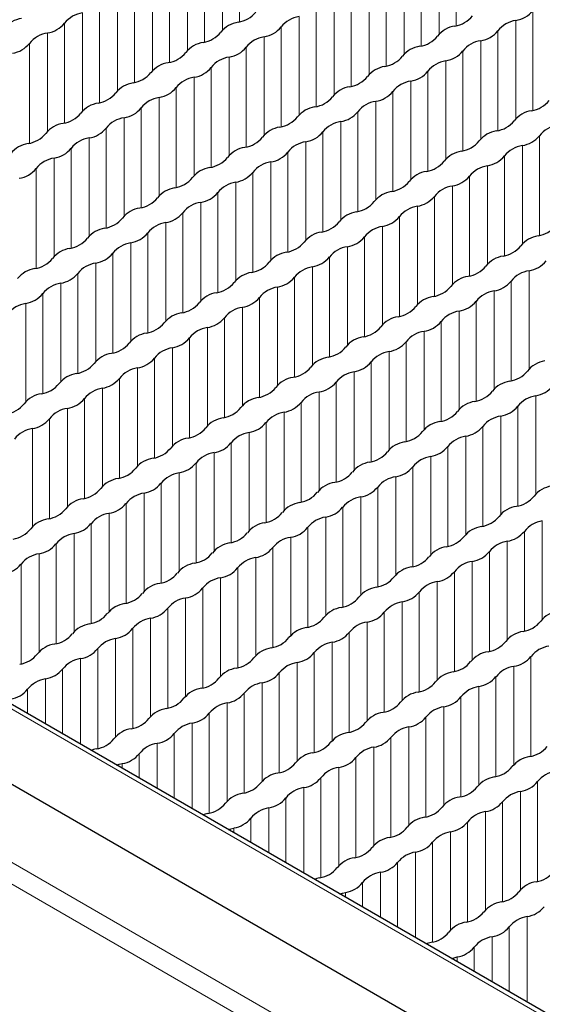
# Paper-space layout 'Blatt2' of a CAD drawing. Header units: millimetres. Extents: x 5 to 418, y 2 to 292.
# Tile 49 of 73: x 151.16 to 157.67, y 253.49 to 265.75. Entities that reach past the tile are written whole.
import ezdxf

# ---------------------------------------------------------------- set-up
doc = ezdxf.new("R2010")
doc.units = ezdxf.units.MM

psp = doc.layouts.new('Blatt2')

# ---------------------------------------------------------------- linework, layer by layer
at = {"color": 7, "linetype": 'Continuous', "lineweight": 18}
for p, q in [((190.374, 234.476), (125.556, 271.895)), ((123.902, 270.94), (188.72, 233.521)), ((188.605, 233.318), (123.786, 270.737)), ((153.898, 266.969), (153.898, 265.726)), ((156.597, 266.922), (156.597, 265.679)), ((153.686, 266.847), (153.686, 265.624)), ((156.385, 266.799), (156.385, 265.576)), ((153.462, 266.718), (153.462, 265.475)), ((156.161, 266.67), (156.161, 265.427)), ((153.25, 266.595), (153.25, 265.372)), ((155.949, 266.547), (155.949, 265.324)), ((153.026, 266.466), (153.026, 265.223)), ((155.725, 266.418), (155.725, 265.175)), ((152.814, 266.343), (152.814, 265.12)), ((155.513, 266.296), (155.513, 265.073)), ((152.59, 266.214), (152.59, 264.971)), ((155.289, 266.166), (155.289, 264.924)), ((152.378, 266.092), (152.378, 264.869)), ((155.077, 266.044), (155.077, 264.821)), ((152.154, 265.962), (152.154, 264.719)), ((154.853, 265.915), (154.853, 264.672)), ((151.942, 265.84), (151.942, 264.617)), ((154.641, 265.792), (154.641, 264.569)), ((157.552, 265.867), (157.552, 264.624)), ((151.718, 265.711), (151.718, 264.468)), ((157.339, 265.745), (157.339, 264.522)), ((151.506, 265.588), (151.506, 264.365)), ((154.417, 265.663), (154.417, 264.42)), ((157.116, 265.615), (157.116, 264.372)), ((151.282, 265.459), (151.282, 264.216)), ((154.205, 265.54), (154.205, 264.318)), ((156.903, 265.493), (156.903, 264.27)), ((153.981, 265.411), (153.981, 264.168)), ((156.68, 265.364), (156.68, 264.121)), ((153.769, 265.289), (153.769, 264.066)), ((156.467, 265.241), (156.467, 264.018)), ((153.545, 265.16), (153.545, 263.917)), ((156.244, 265.112), (156.244, 263.869)), ((153.332, 265.037), (153.332, 263.814)), ((156.031, 264.989), (156.031, 263.766)), ((153.109, 264.908), (153.109, 263.665)), ((155.807, 264.86), (155.807, 263.617)), ((152.896, 264.785), (152.896, 263.562)), ((155.595, 264.738), (155.595, 263.515)), ((152.673, 264.656), (152.673, 263.413)), ((155.371, 264.608), (155.371, 263.366)), ((152.46, 264.534), (152.46, 263.311)), ((155.159, 264.486), (155.159, 263.263)), ((152.237, 264.404), (152.237, 263.161)), ((154.935, 264.357), (154.935, 263.114)), ((152.024, 264.282), (152.024, 263.059)), ((154.723, 264.234), (154.723, 263.011)), ((157.634, 264.309), (157.634, 263.066)), ((151.801, 264.153), (151.801, 262.91)), ((154.499, 264.105), (154.499, 262.862)), ((157.422, 264.187), (157.422, 262.964)), ((151.588, 264.03), (151.588, 262.807)), ((154.287, 263.982), (154.287, 262.76)), ((157.198, 264.057), (157.198, 262.814)), ((151.365, 263.901), (151.365, 262.658)), ((154.063, 263.853), (154.063, 262.61)), ((156.986, 263.935), (156.986, 262.712)), ((153.851, 263.731), (153.851, 262.508)), ((156.762, 263.806), (156.762, 262.563)), ((153.627, 263.602), (153.627, 262.359)), ((156.55, 263.683), (156.55, 262.46)), ((153.415, 263.479), (153.415, 262.256)), ((156.326, 263.554), (156.326, 262.311)), ((153.191, 263.35), (153.191, 262.107)), ((156.114, 263.431), (156.114, 262.209)), ((152.979, 263.227), (152.979, 262.004)), ((155.89, 263.302), (155.89, 262.059)), ((152.755, 263.098), (152.755, 261.855)), ((155.678, 263.18), (155.678, 261.957)), ((152.543, 262.976), (152.543, 261.753)), ((155.454, 263.05), (155.454, 261.808)), ((155.242, 262.928), (155.242, 261.705)), ((152.319, 262.846), (152.319, 261.603)), ((155.018, 262.799), (155.018, 261.556)), ((152.107, 262.724), (152.107, 261.501)), ((154.806, 262.676), (154.806, 261.453)), ((157.504, 262.629), (157.504, 261.406)), ((151.883, 262.595), (151.883, 261.352)), ((154.582, 262.547), (154.582, 261.304)), ((157.281, 262.499), (157.281, 261.256)), ((151.671, 262.472), (151.671, 261.249)), ((154.37, 262.424), (154.37, 261.202)), ((157.068, 262.377), (157.068, 261.154)), ((151.447, 262.343), (151.447, 261.1)), ((154.146, 262.295), (154.146, 261.052)), ((156.845, 262.248), (156.845, 261.005)), ((151.235, 262.22), (151.235, 260.998)), ((153.934, 262.173), (153.934, 260.95)), ((156.632, 262.125), (156.632, 260.902)), ((153.71, 262.044), (153.71, 260.801)), ((156.409, 261.996), (156.409, 260.753)), ((153.497, 261.921), (153.497, 260.698)), ((156.196, 261.873), (156.196, 260.651)), ((153.274, 261.792), (153.274, 260.549)), ((153.061, 261.669), (153.061, 260.446)), ((155.972, 261.744), (155.972, 260.501)), ((152.838, 261.54), (152.838, 260.297)), ((155.76, 261.622), (155.76, 260.399)), ((152.625, 261.418), (152.625, 260.195)), ((155.536, 261.492), (155.536, 260.25)), ((152.402, 261.288), (152.402, 260.045)), ((155.324, 261.37), (155.324, 260.147)), ((152.189, 261.166), (152.189, 259.943)), ((155.1, 261.241), (155.1, 259.998)), ((151.966, 261.037), (151.966, 259.794)), ((154.888, 261.118), (154.888, 259.895)), ((157.587, 261.071), (157.587, 259.848)), ((151.753, 260.914), (151.753, 259.691)), ((154.664, 260.989), (154.664, 259.746)), ((157.363, 260.941), (157.363, 259.698)), ((151.529, 260.785), (151.529, 259.542)), ((154.452, 260.867), (154.452, 259.644)), ((157.151, 260.819), (157.151, 259.596)), ((151.317, 260.662), (151.317, 259.44)), ((154.228, 260.737), (154.228, 259.494)), ((156.927, 260.69), (156.927, 259.447)), ((154.016, 260.615), (154.016, 259.392)), ((156.715, 260.567), (156.715, 259.344)), ((153.792, 260.486), (153.792, 259.243)), ((156.491, 260.438), (156.491, 259.195)), ((153.58, 260.363), (153.58, 259.14)), ((156.279, 260.315), (156.279, 259.093)), ((153.356, 260.234), (153.356, 258.991)), ((156.055, 260.186), (156.055, 258.943)), ((153.144, 260.111), (153.144, 258.888)), ((155.843, 260.064), (155.843, 258.841)), ((152.92, 259.982), (152.92, 258.739)), ((155.619, 259.935), (155.619, 258.692)), ((152.708, 259.86), (152.708, 258.637)), ((155.407, 259.812), (155.407, 258.589)), ((152.484, 259.73), (152.484, 258.487)), ((155.183, 259.683), (155.183, 258.44)), ((152.272, 259.608), (152.272, 258.385)), ((154.971, 259.56), (154.971, 258.337)), ((152.048, 259.479), (152.048, 258.236)), ((154.747, 259.431), (154.747, 258.188)), ((157.669, 259.513), (157.669, 258.29)), ((151.836, 259.356), (151.836, 258.133)), ((154.535, 259.309), (154.535, 258.086)), ((157.446, 259.383), (157.446, 258.141)), ((151.612, 259.227), (151.612, 257.984)), ((154.311, 259.179), (154.311, 257.936)), ((157.233, 259.261), (157.233, 258.038)), ((151.4, 259.104), (151.4, 257.882)), ((154.099, 259.057), (154.099, 257.834)), ((157.01, 259.132), (157.01, 257.889)), ((151.176, 258.975), (151.176, 257.732)), ((153.875, 258.928), (153.875, 257.685)), ((156.797, 259.009), (156.797, 257.786)), ((153.662, 258.805), (153.662, 257.582)), ((156.574, 258.88), (156.574, 257.637)), ((156.361, 258.757), (156.361, 257.535)), ((153.439, 258.676), (153.439, 257.433)), ((156.137, 258.628), (156.137, 257.385)), ((153.226, 258.553), (153.226, 257.33)), ((155.925, 258.506), (155.925, 257.283)), ((153.003, 258.424), (153.003, 257.181)), ((155.701, 258.377), (155.701, 257.134)), ((152.79, 258.302), (152.79, 257.079)), ((155.489, 258.254), (155.489, 257.031)), ((152.567, 258.172), (152.567, 256.93)), ((155.265, 258.125), (155.265, 256.882)), ((152.354, 258.05), (152.354, 256.827)), ((155.053, 258.002), (155.053, 256.779)), ((152.131, 257.921), (152.131, 256.678)), ((154.829, 257.873), (154.829, 256.63)), ((157.528, 257.825), (157.528, 256.583)), ((151.918, 257.798), (151.918, 256.73)), ((154.617, 257.751), (154.617, 256.528)), ((157.316, 257.703), (157.316, 256.48)), ((151.694, 257.669), (151.694, 256.86)), ((154.393, 257.621), (154.393, 256.378)), ((151.482, 257.546), (151.482, 256.982)), ((154.181, 257.499), (154.181, 256.276)), ((157.092, 257.574), (157.092, 256.331)), ((151.258, 257.417), (151.258, 257.111)), ((153.957, 257.37), (153.957, 256.127)), ((156.88, 257.451), (156.88, 256.228)), ((153.745, 257.247), (153.745, 256.024)), ((156.656, 257.322), (156.656, 256.079)), ((153.521, 257.118), (153.521, 255.875)), ((156.444, 257.199), (156.444, 255.977)), ((153.309, 256.995), (153.309, 255.928)), ((156.22, 257.07), (156.22, 255.827)), ((153.085, 256.866), (153.085, 256.057)), ((156.008, 256.948), (156.008, 255.725)), ((152.873, 256.744), (152.873, 256.179)), ((155.784, 256.819), (155.784, 255.576)), ((152.649, 256.614), (152.649, 256.309)), ((155.572, 256.696), (155.572, 255.473)), ((152.437, 256.492), (152.437, 256.431)), ((155.348, 256.567), (155.348, 255.324)), ((155.136, 256.444), (155.136, 255.221)), ((154.912, 256.315), (154.912, 255.072)), ((157.611, 256.267), (157.611, 255.025)), ((154.7, 256.193), (154.7, 255.125)), ((157.398, 256.145), (157.398, 254.922)), ((154.476, 256.063), (154.476, 255.254)), ((157.175, 256.016), (157.175, 254.773)), ((154.264, 255.941), (154.264, 255.377)), ((156.962, 255.893), (156.962, 254.67)), ((154.04, 255.812), (154.04, 255.506)), ((156.739, 255.764), (156.739, 254.521)), ((153.827, 255.689), (153.827, 255.628)), ((156.526, 255.641), (156.526, 254.419)), ((156.302, 255.512), (156.302, 254.269)), ((156.09, 255.39), (156.09, 254.322)), ((155.866, 255.261), (155.866, 254.451)), ((155.654, 255.138), (155.654, 254.574)), ((155.43, 255.009), (155.43, 254.703)), ((155.218, 254.886), (155.218, 254.825)), ((157.481, 254.587), (157.481, 253.519)), ((157.257, 254.458), (157.257, 253.648)), ((157.045, 254.335), (157.045, 253.771)), ((156.821, 254.206), (156.821, 253.9)), ((156.609, 254.084), (156.609, 254.023))]:
    psp.add_line(p, q, dxfattribs=at)
at = {"color": 7, "linetype": 'Continuous', "lineweight": 25}
for p, q in [((190.456, 234.483), (125.638, 271.902)), ((189.547, 234.015), (124.729, 271.434))]:
    psp.add_line(p, q, dxfattribs=at)
at = {"color": 7, "linetype": 'Continuous', "lineweight": 25, "flags": 128}
for points in [[(152.114, 256.674), (152.078, 256.665), (152.048, 256.655)], [(152.366, 256.472), (152.4, 256.483), (152.437, 256.492)], [(153.505, 255.871), (153.468, 255.862), (153.439, 255.853)], [(153.757, 255.669), (153.791, 255.68), (153.827, 255.689)], [(154.895, 255.068), (154.859, 255.059), (154.83, 255.05)], [(155.148, 254.866), (155.181, 254.877), (155.218, 254.886)], [(156.286, 254.265), (156.25, 254.256), (156.22, 254.247)], [(156.538, 254.063), (156.572, 254.074), (156.609, 254.084)]]:
    psp.add_lwpolyline(points, dxfattribs=at)
at = {"color": 7, "linetype": 'Continuous', "lineweight": 25}
for centre, radius, start, end in [((151.993, 265.493), 0.35, 98.3462, 141.6484), ((153.828, 266.069), 0.35, 278.7581, 321.2365), ((154.691, 265.446), 0.35, 98.3462, 141.6484), ((156.527, 266.021), 0.35, 278.7581, 321.2365), ((157.288, 266.079), 0.338, 278.7655, 321.2291), ((151.232, 265.435), 0.338, 98.3389, 141.6557), ((151.454, 265.923), 0.338, 278.7655, 321.2291), ((153.931, 265.388), 0.338, 98.3389, 141.6557), ((156.63, 265.34), 0.338, 98.3389, 141.6557), ((157.39, 265.398), 0.35, 98.3462, 141.6484), ((151.557, 265.242), 0.35, 98.3462, 141.6484), ((153.392, 265.817), 0.35, 278.7581, 321.2365), ((154.153, 265.875), 0.338, 278.7655, 321.2291), ((156.091, 265.769), 0.35, 278.7581, 321.2365), ((156.852, 265.827), 0.338, 278.7655, 321.2291), ((151.018, 265.671), 0.338, 278.7655, 321.2291), ((153.495, 265.136), 0.338, 98.3389, 141.6557), ((154.255, 265.194), 0.35, 98.3462, 141.6484), ((156.954, 265.146), 0.35, 98.3462, 141.6484), ((152.956, 265.565), 0.35, 278.7581, 321.2365), ((153.717, 265.623), 0.338, 278.7655, 321.2291), ((156.194, 265.089), 0.338, 98.3389, 141.6557), ((156.416, 265.576), 0.338, 278.7655, 321.2291), ((153.059, 264.884), 0.338, 98.3389, 141.6557), ((153.819, 264.942), 0.35, 98.3462, 141.6484), ((155.655, 265.518), 0.35, 278.7581, 321.2365), ((156.518, 264.895), 0.35, 98.3462, 141.6484), ((152.52, 265.314), 0.35, 278.7581, 321.2365), ((153.281, 265.371), 0.338, 278.7655, 321.2291), ((155.757, 264.837), 0.338, 98.3389, 141.6557), ((155.98, 265.324), 0.338, 278.7655, 321.2291), ((152.623, 264.633), 0.338, 98.3389, 141.6557), ((153.383, 264.691), 0.35, 98.3462, 141.6484), ((155.219, 265.266), 0.35, 278.7581, 321.2365), ((156.082, 264.643), 0.35, 98.3462, 141.6484), ((152.084, 265.062), 0.35, 278.7581, 321.2365), ((152.845, 265.12), 0.338, 278.7655, 321.2291), ((155.321, 264.585), 0.338, 98.3389, 141.6557), ((155.544, 265.072), 0.338, 278.7655, 321.2291), ((152.187, 264.381), 0.338, 98.3389, 141.6557), ((152.947, 264.439), 0.35, 98.3462, 141.6484), ((154.783, 265.014), 0.35, 278.7581, 321.2365), ((155.646, 264.391), 0.35, 98.3462, 141.6484), ((157.482, 264.967), 0.35, 278.7581, 321.2365), ((151.648, 264.81), 0.35, 278.7581, 321.2365), ((152.409, 264.868), 0.338, 278.7655, 321.2291), ((154.885, 264.333), 0.338, 98.3389, 141.6557), ((155.108, 264.82), 0.338, 278.7655, 321.2291), ((157.584, 264.286), 0.338, 98.3389, 141.6557), ((151.751, 264.129), 0.338, 98.3389, 141.6557), ((152.511, 264.187), 0.35, 98.3462, 141.6484), ((154.347, 264.763), 0.35, 278.7581, 321.2365), ((155.21, 264.139), 0.35, 98.3462, 141.6484), ((157.046, 264.715), 0.35, 278.7581, 321.2365), ((151.212, 264.558), 0.35, 278.7581, 321.2365), ((151.973, 264.616), 0.338, 278.7655, 321.2291), ((154.449, 264.082), 0.338, 98.3389, 141.6557), ((154.672, 264.569), 0.338, 278.7655, 321.2291), ((157.148, 264.034), 0.338, 98.3389, 141.6557), ((157.909, 264.092), 0.35, 98.3462, 141.6484), ((151.314, 263.878), 0.338, 98.3389, 141.6557), ((152.075, 263.935), 0.35, 98.3462, 141.6484), ((153.911, 264.511), 0.35, 278.7581, 321.2365), ((154.774, 263.888), 0.35, 98.3462, 141.6484), ((156.61, 264.463), 0.35, 278.7581, 321.2365), ((157.37, 264.521), 0.338, 278.7655, 321.2291), ((151.537, 264.365), 0.338, 278.7655, 321.2291), ((154.013, 263.83), 0.338, 98.3389, 141.6557), ((154.236, 264.317), 0.338, 278.7655, 321.2291), ((156.712, 263.782), 0.338, 98.3389, 141.6557), ((157.473, 263.84), 0.35, 98.3462, 141.6484), ((151.639, 263.684), 0.35, 98.3462, 141.6484), ((153.475, 264.259), 0.35, 278.7581, 321.2365), ((154.338, 263.636), 0.35, 98.3462, 141.6484), ((156.174, 264.211), 0.35, 278.7581, 321.2365), ((156.934, 264.269), 0.338, 278.7655, 321.2291), ((151.101, 264.113), 0.338, 278.7655, 321.2291), ((153.577, 263.578), 0.338, 98.3389, 141.6557), ((153.799, 264.065), 0.338, 278.7655, 321.2291), ((156.276, 263.531), 0.338, 98.3389, 141.6557), ((157.037, 263.588), 0.35, 98.3462, 141.6484), ((153.039, 264.007), 0.35, 278.7581, 321.2365), ((153.902, 263.384), 0.35, 98.3462, 141.6484), ((155.738, 263.96), 0.35, 278.7581, 321.2365), ((156.498, 264.018), 0.338, 278.7655, 321.2291), ((153.141, 263.326), 0.338, 98.3389, 141.6557), ((153.363, 263.813), 0.338, 278.7655, 321.2291), ((155.84, 263.279), 0.338, 98.3389, 141.6557), ((156.601, 263.337), 0.35, 98.3462, 141.6484), ((152.603, 263.756), 0.35, 278.7581, 321.2365), ((153.466, 263.133), 0.35, 98.3462, 141.6484), ((155.302, 263.708), 0.35, 278.7581, 321.2365), ((156.062, 263.766), 0.338, 278.7655, 321.2291), ((152.705, 263.075), 0.338, 98.3389, 141.6557), ((152.927, 263.562), 0.338, 278.7655, 321.2291), ((155.404, 263.027), 0.338, 98.3389, 141.6557), ((156.165, 263.085), 0.35, 98.3462, 141.6484), ((152.167, 263.504), 0.35, 278.7581, 321.2365), ((153.03, 262.881), 0.35, 98.3462, 141.6484), ((154.865, 263.456), 0.35, 278.7581, 321.2365), ((155.626, 263.514), 0.338, 278.7655, 321.2291), ((152.269, 262.823), 0.338, 98.3389, 141.6557), ((152.491, 263.31), 0.338, 278.7655, 321.2291), ((154.968, 262.775), 0.338, 98.3389, 141.6557), ((155.729, 262.833), 0.35, 98.3462, 141.6484), ((157.564, 263.409), 0.35, 278.7581, 321.2365), ((151.731, 263.252), 0.35, 278.7581, 321.2365), ((152.594, 262.629), 0.35, 98.3462, 141.6484), ((154.429, 263.205), 0.35, 278.7581, 321.2365), ((155.19, 263.262), 0.338, 278.7655, 321.2291), ((157.667, 262.728), 0.338, 98.3389, 141.6557), ((151.833, 262.571), 0.338, 98.3389, 141.6557), ((154.532, 262.524), 0.338, 98.3389, 141.6557), ((155.293, 262.581), 0.35, 98.3462, 141.6484), ((157.128, 263.157), 0.35, 278.7581, 321.2365), ((151.295, 263), 0.35, 278.7581, 321.2365), ((152.055, 263.058), 0.338, 278.7655, 321.2291), ((153.993, 262.953), 0.35, 278.7581, 321.2365), ((154.754, 263.011), 0.338, 278.7655, 321.2291), ((157.231, 262.476), 0.338, 98.3389, 141.6557), ((157.453, 262.963), 0.338, 278.7655, 321.2291), ((151.397, 262.32), 0.338, 98.3389, 141.6557), ((152.158, 262.377), 0.35, 98.3462, 141.6484), ((154.096, 262.272), 0.338, 98.3389, 141.6557), ((154.856, 262.33), 0.35, 98.3462, 141.6484), ((156.692, 262.905), 0.35, 278.7581, 321.2365), ((157.555, 262.282), 0.35, 98.3462, 141.6484), ((151.619, 262.807), 0.338, 278.7655, 321.2291), ((153.557, 262.701), 0.35, 278.7581, 321.2365), ((154.318, 262.759), 0.338, 278.7655, 321.2291), ((156.795, 262.224), 0.338, 98.3389, 141.6557), ((157.017, 262.711), 0.338, 278.7655, 321.2291), ((151.722, 262.126), 0.35, 98.3462, 141.6484), ((154.42, 262.078), 0.35, 98.3462, 141.6484), ((156.256, 262.653), 0.35, 278.7581, 321.2365), ((157.119, 262.03), 0.35, 98.3462, 141.6484), ((151.183, 262.555), 0.338, 278.7655, 321.2291), ((153.66, 262.02), 0.338, 98.3389, 141.6557), ((153.882, 262.507), 0.338, 278.7655, 321.2291), ((156.359, 261.973), 0.338, 98.3389, 141.6557), ((156.581, 262.46), 0.338, 278.7655, 321.2291), ((151.286, 261.874), 0.35, 98.3462, 141.6484), ((153.121, 262.449), 0.35, 278.7581, 321.2365), ((153.984, 261.826), 0.35, 98.3462, 141.6484), ((155.82, 262.402), 0.35, 278.7581, 321.2365), ((156.683, 261.779), 0.35, 98.3462, 141.6484), ((153.224, 261.768), 0.338, 98.3389, 141.6557), ((153.446, 262.255), 0.338, 278.7655, 321.2291), ((155.922, 261.721), 0.338, 98.3389, 141.6557), ((156.145, 262.208), 0.338, 278.7655, 321.2291), ((152.685, 262.198), 0.35, 278.7581, 321.2365), ((153.548, 261.575), 0.35, 98.3462, 141.6484), ((155.384, 262.15), 0.35, 278.7581, 321.2365), ((156.247, 261.527), 0.35, 98.3462, 141.6484), ((152.788, 261.517), 0.338, 98.3389, 141.6557), ((153.01, 262.004), 0.338, 278.7655, 321.2291), ((155.486, 261.469), 0.338, 98.3389, 141.6557), ((152.249, 261.946), 0.35, 278.7581, 321.2365), ((153.112, 261.323), 0.35, 98.3462, 141.6484), ((154.948, 261.898), 0.35, 278.7581, 321.2365), ((155.709, 261.956), 0.338, 278.7655, 321.2291), ((152.352, 261.265), 0.338, 98.3389, 141.6557), ((152.574, 261.752), 0.338, 278.7655, 321.2291), ((155.05, 261.217), 0.338, 98.3389, 141.6557), ((155.811, 261.275), 0.35, 98.3462, 141.6484), ((157.749, 261.17), 0.338, 98.3389, 141.6557), ((151.813, 261.694), 0.35, 278.7581, 321.2365), ((152.676, 261.071), 0.35, 98.3462, 141.6484), ((154.512, 261.647), 0.35, 278.7581, 321.2365), ((155.273, 261.704), 0.338, 278.7655, 321.2291), ((157.211, 261.599), 0.35, 278.7581, 321.2365), ((151.916, 261.013), 0.338, 98.3389, 141.6557), ((152.138, 261.5), 0.338, 278.7655, 321.2291), ((154.614, 260.966), 0.338, 98.3389, 141.6557), ((155.375, 261.023), 0.35, 98.3462, 141.6484), ((151.377, 261.442), 0.35, 278.7581, 321.2365), ((152.24, 260.819), 0.35, 98.3462, 141.6484), ((154.076, 261.395), 0.35, 278.7581, 321.2365), ((154.837, 261.453), 0.338, 278.7655, 321.2291), ((157.313, 260.918), 0.338, 98.3389, 141.6557), ((157.535, 261.405), 0.338, 278.7655, 321.2291), ((151.479, 260.762), 0.338, 98.3389, 141.6557), ((151.702, 261.249), 0.338, 278.7655, 321.2291), ((154.178, 260.714), 0.338, 98.3389, 141.6557), ((154.939, 260.772), 0.35, 98.3462, 141.6484), ((156.775, 261.347), 0.35, 278.7581, 321.2365), ((157.638, 260.724), 0.35, 98.3462, 141.6484), ((150.941, 261.191), 0.35, 278.7581, 321.2365), ((151.804, 260.568), 0.35, 98.3462, 141.6484), ((153.64, 261.143), 0.35, 278.7581, 321.2365), ((154.401, 261.201), 0.338, 278.7655, 321.2291), ((156.877, 260.666), 0.338, 98.3389, 141.6557), ((157.099, 261.153), 0.338, 278.7655, 321.2291), ((151.266, 260.997), 0.338, 278.7655, 321.2291), ((153.742, 260.462), 0.338, 98.3389, 141.6557), ((154.503, 260.52), 0.35, 98.3462, 141.6484), ((156.339, 261.095), 0.35, 278.7581, 321.2365), ((157.202, 260.472), 0.35, 98.3462, 141.6484), ((151.368, 260.316), 0.35, 98.3462, 141.6484), ((153.204, 260.891), 0.35, 278.7581, 321.2365), ((153.964, 260.949), 0.338, 278.7655, 321.2291), ((156.441, 260.415), 0.338, 98.3389, 141.6557), ((156.663, 260.902), 0.338, 278.7655, 321.2291), ((153.306, 260.21), 0.338, 98.3389, 141.6557), ((154.067, 260.268), 0.35, 98.3462, 141.6484), ((155.903, 260.844), 0.35, 278.7581, 321.2365), ((156.766, 260.221), 0.35, 98.3462, 141.6484), ((152.768, 260.64), 0.35, 278.7581, 321.2365), ((153.528, 260.697), 0.338, 278.7655, 321.2291), ((156.005, 260.163), 0.338, 98.3389, 141.6557), ((156.227, 260.65), 0.338, 278.7655, 321.2291), ((152.87, 259.959), 0.338, 98.3389, 141.6557), ((153.631, 260.017), 0.35, 98.3462, 141.6484), ((155.467, 260.592), 0.35, 278.7581, 321.2365), ((156.33, 259.969), 0.35, 98.3462, 141.6484), ((152.332, 260.388), 0.35, 278.7581, 321.2365), ((153.092, 260.446), 0.338, 278.7655, 321.2291), ((155.569, 259.911), 0.338, 98.3389, 141.6557), ((155.791, 260.398), 0.338, 278.7655, 321.2291), ((152.434, 259.707), 0.338, 98.3389, 141.6557), ((153.195, 259.765), 0.35, 98.3462, 141.6484), ((155.03, 260.34), 0.35, 278.7581, 321.2365), ((155.894, 259.717), 0.35, 98.3462, 141.6484), ((151.896, 260.136), 0.35, 278.7581, 321.2365), ((152.656, 260.194), 0.338, 278.7655, 321.2291), ((155.133, 259.659), 0.338, 98.3389, 141.6557), ((155.355, 260.146), 0.338, 278.7655, 321.2291), ((157.832, 259.612), 0.338, 98.3389, 141.6557), ((151.998, 259.455), 0.338, 98.3389, 141.6557), ((152.759, 259.513), 0.35, 98.3462, 141.6484), ((154.594, 260.089), 0.35, 278.7581, 321.2365), ((155.458, 259.466), 0.35, 98.3462, 141.6484), ((157.293, 260.041), 0.35, 278.7581, 321.2365), ((151.46, 259.884), 0.35, 278.7581, 321.2365), ((152.22, 259.942), 0.338, 278.7655, 321.2291), ((154.697, 259.408), 0.338, 98.3389, 141.6557), ((154.919, 259.895), 0.338, 278.7655, 321.2291), ((157.396, 259.36), 0.338, 98.3389, 141.6557), ((152.323, 259.261), 0.35, 98.3462, 141.6484), ((154.158, 259.837), 0.35, 278.7581, 321.2365), ((155.021, 259.214), 0.35, 98.3462, 141.6484), ((156.857, 259.789), 0.35, 278.7581, 321.2365), ((151.562, 259.204), 0.338, 98.3389, 141.6557), ((151.784, 259.691), 0.338, 278.7655, 321.2291), ((154.261, 259.156), 0.338, 98.3389, 141.6557), ((154.483, 259.643), 0.338, 278.7655, 321.2291), ((156.96, 259.108), 0.338, 98.3389, 141.6557), ((157.72, 259.166), 0.35, 98.3462, 141.6484), ((151.024, 259.633), 0.35, 278.7581, 321.2365), ((151.887, 259.01), 0.35, 98.3462, 141.6484), ((153.722, 259.585), 0.35, 278.7581, 321.2365), ((154.585, 258.962), 0.35, 98.3462, 141.6484), ((156.421, 259.538), 0.35, 278.7581, 321.2365), ((157.182, 259.595), 0.338, 278.7655, 321.2291), ((151.348, 259.439), 0.338, 278.7655, 321.2291), ((153.825, 258.904), 0.338, 98.3389, 141.6557), ((154.047, 259.391), 0.338, 278.7655, 321.2291), ((156.524, 258.857), 0.338, 98.3389, 141.6557), ((157.284, 258.914), 0.35, 98.3462, 141.6484), ((151.451, 258.758), 0.35, 98.3462, 141.6484), ((153.286, 259.333), 0.35, 278.7581, 321.2365), ((154.149, 258.71), 0.35, 98.3462, 141.6484), ((155.985, 259.286), 0.35, 278.7581, 321.2365), ((156.746, 259.344), 0.338, 278.7655, 321.2291), ((150.912, 259.187), 0.338, 278.7655, 321.2291), ((153.389, 258.653), 0.338, 98.3389, 141.6557), ((153.611, 259.14), 0.338, 278.7655, 321.2291), ((156.087, 258.605), 0.338, 98.3389, 141.6557), ((156.848, 258.663), 0.35, 98.3462, 141.6484), ((152.85, 259.082), 0.35, 278.7581, 321.2365), ((153.713, 258.459), 0.35, 98.3462, 141.6484), ((155.549, 259.034), 0.35, 278.7581, 321.2365), ((156.31, 259.092), 0.338, 278.7655, 321.2291), ((152.953, 258.401), 0.338, 98.3389, 141.6557), ((155.651, 258.353), 0.338, 98.3389, 141.6557), ((156.412, 258.411), 0.35, 98.3462, 141.6484), ((152.414, 258.83), 0.35, 278.7581, 321.2365), ((153.175, 258.888), 0.338, 278.7655, 321.2291), ((155.113, 258.782), 0.35, 278.7581, 321.2365), ((155.874, 258.84), 0.338, 278.7655, 321.2291), ((152.517, 258.149), 0.338, 98.3389, 141.6557), ((153.277, 258.207), 0.35, 98.3462, 141.6484), ((155.215, 258.101), 0.338, 98.3389, 141.6557), ((155.976, 258.159), 0.35, 98.3462, 141.6484), ((151.978, 258.578), 0.35, 278.7581, 321.2365), ((152.739, 258.636), 0.338, 278.7655, 321.2291), ((155.438, 258.588), 0.338, 278.7655, 321.2291), ((157.914, 258.054), 0.338, 98.3389, 141.6557), ((152.081, 257.897), 0.338, 98.3389, 141.6557), ((152.841, 257.955), 0.35, 98.3462, 141.6484), ((154.677, 258.531), 0.35, 278.7581, 321.2365), ((155.54, 257.908), 0.35, 98.3462, 141.6484), ((157.376, 258.483), 0.35, 278.7581, 321.2365), ((151.542, 258.327), 0.35, 278.7581, 321.2365), ((152.303, 258.384), 0.338, 278.7655, 321.2291), ((154.779, 257.85), 0.338, 98.3389, 141.6557), ((155.002, 258.337), 0.338, 278.7655, 321.2291), ((157.478, 257.802), 0.338, 98.3389, 141.6557), ((151.644, 257.646), 0.338, 98.3389, 141.6557), ((152.405, 257.703), 0.35, 98.3462, 141.6484), ((154.241, 258.279), 0.35, 278.7581, 321.2365), ((155.104, 257.656), 0.35, 98.3462, 141.6484), ((156.94, 258.231), 0.35, 278.7581, 321.2365), ((157.803, 257.608), 0.35, 98.3462, 141.6484), ((151.106, 258.075), 0.35, 278.7581, 321.2365), ((151.867, 258.133), 0.338, 278.7655, 321.2291), ((154.343, 257.598), 0.338, 98.3389, 141.6557), ((154.566, 258.085), 0.338, 278.7655, 321.2291), ((157.042, 257.55), 0.338, 98.3389, 141.6557), ((157.264, 258.037), 0.338, 278.7655, 321.2291), ((151.969, 257.452), 0.35, 98.3462, 141.6484), ((153.805, 258.027), 0.35, 278.7581, 321.2365), ((154.668, 257.404), 0.35, 98.3462, 141.6484), ((156.504, 257.98), 0.35, 278.7581, 321.2365), ((157.367, 257.356), 0.35, 98.3462, 141.6484), ((151.431, 257.881), 0.338, 278.7655, 321.2291), ((153.907, 257.346), 0.338, 98.3389, 141.6557), ((154.129, 257.833), 0.338, 278.7655, 321.2291), ((156.606, 257.299), 0.338, 98.3389, 141.6557), ((151.533, 257.2), 0.35, 98.3462, 141.6484), ((153.369, 257.775), 0.35, 278.7581, 321.2365), ((154.232, 257.152), 0.35, 98.3462, 141.6484), ((156.068, 257.728), 0.35, 278.7581, 321.2365), ((156.828, 257.786), 0.338, 278.7655, 321.2291), ((150.995, 257.629), 0.338, 278.7655, 321.2291), ((153.471, 257.095), 0.338, 98.3389, 141.6557), ((153.693, 257.582), 0.338, 278.7655, 321.2291), ((156.17, 257.047), 0.338, 98.3389, 141.6557), ((156.931, 257.105), 0.35, 98.3462, 141.6484), ((152.933, 257.524), 0.35, 278.7581, 321.2365), ((153.796, 256.901), 0.35, 98.3462, 141.6484), ((155.632, 257.476), 0.35, 278.7581, 321.2365), ((156.392, 257.534), 0.338, 278.7655, 321.2291), ((153.035, 256.843), 0.338, 98.3389, 141.6557), ((153.257, 257.33), 0.338, 278.7655, 321.2291), ((155.734, 256.795), 0.338, 98.3389, 141.6557), ((156.495, 256.853), 0.35, 98.3462, 141.6484), ((152.497, 257.272), 0.35, 278.7581, 321.2365), ((153.36, 256.649), 0.35, 98.3462, 141.6484), ((155.195, 257.224), 0.35, 278.7581, 321.2365), ((155.956, 257.282), 0.338, 278.7655, 321.2291), ((152.599, 256.591), 0.338, 98.3389, 141.6557), ((152.821, 257.078), 0.338, 278.7655, 321.2291), ((155.298, 256.543), 0.338, 98.3389, 141.6557), ((156.059, 256.601), 0.35, 98.3462, 141.6484), ((152.061, 257.02), 0.35, 278.7581, 321.2365), ((152.924, 256.397), 0.35, 98.3462, 141.6484), ((154.759, 256.973), 0.35, 278.7581, 321.2365), ((155.52, 257.03), 0.338, 278.7655, 321.2291), ((152.385, 256.826), 0.338, 278.7655, 321.2291), ((154.862, 256.292), 0.338, 98.3389, 141.6557), ((155.622, 256.35), 0.35, 98.3462, 141.6484), ((157.458, 256.925), 0.35, 278.7581, 321.2365), ((154.323, 256.721), 0.35, 278.7581, 321.2365), ((155.084, 256.779), 0.338, 278.7655, 321.2291), ((157.561, 256.244), 0.338, 98.3389, 141.6557), ((154.426, 256.04), 0.338, 98.3389, 141.6557), ((155.186, 256.098), 0.35, 98.3462, 141.6484), ((157.022, 256.673), 0.35, 278.7581, 321.2365), ((157.885, 256.05), 0.35, 98.3462, 141.6484), ((153.887, 256.469), 0.35, 278.7581, 321.2365), ((154.648, 256.527), 0.338, 278.7655, 321.2291), ((157.125, 255.992), 0.338, 98.3389, 141.6557), ((157.347, 256.479), 0.338, 278.7655, 321.2291), ((153.99, 255.788), 0.338, 98.3389, 141.6557), ((154.75, 255.846), 0.35, 98.3462, 141.6484), ((156.586, 256.422), 0.35, 278.7581, 321.2365), ((157.449, 255.798), 0.35, 98.3462, 141.6484), ((153.451, 256.217), 0.35, 278.7581, 321.2365), ((154.212, 256.275), 0.338, 278.7655, 321.2291), ((156.688, 255.741), 0.338, 98.3389, 141.6557), ((156.911, 256.228), 0.338, 278.7655, 321.2291), ((154.314, 255.594), 0.35, 98.3462, 141.6484), ((156.15, 256.17), 0.35, 278.7581, 321.2365), ((157.013, 255.547), 0.35, 98.3462, 141.6484), ((153.776, 256.024), 0.338, 278.7655, 321.2291), ((156.252, 255.489), 0.338, 98.3389, 141.6557), ((156.475, 255.976), 0.338, 278.7655, 321.2291), ((155.714, 255.918), 0.35, 278.7581, 321.2365), ((156.577, 255.295), 0.35, 98.3462, 141.6484), ((155.816, 255.237), 0.338, 98.3389, 141.6557), ((156.039, 255.724), 0.338, 278.7655, 321.2291), ((155.278, 255.666), 0.35, 278.7581, 321.2365), ((156.141, 255.043), 0.35, 98.3462, 141.6484), ((155.38, 254.985), 0.338, 98.3389, 141.6557), ((155.603, 255.472), 0.338, 278.7655, 321.2291), ((154.842, 255.415), 0.35, 278.7581, 321.2365), ((155.705, 254.792), 0.35, 98.3462, 141.6484), ((157.541, 255.367), 0.35, 278.7581, 321.2365), ((155.167, 255.221), 0.338, 278.7655, 321.2291), ((157.643, 254.686), 0.338, 98.3389, 141.6557), ((157.105, 255.115), 0.35, 278.7581, 321.2365), ((157.207, 254.434), 0.338, 98.3389, 141.6557), ((156.669, 254.864), 0.35, 278.7581, 321.2365), ((157.429, 254.921), 0.338, 278.7655, 321.2291), ((156.771, 254.183), 0.338, 98.3389, 141.6557), ((157.532, 254.24), 0.35, 98.3462, 141.6484), ((156.233, 254.612), 0.35, 278.7581, 321.2365), ((156.993, 254.67), 0.338, 278.7655, 321.2291), ((157.096, 253.989), 0.35, 98.3462, 141.6484), ((156.557, 254.418), 0.338, 278.7655, 321.2291)]:
    psp.add_arc(centre, radius, start, end, dxfattribs=at)

doc.saveas('drawing.dxf')
